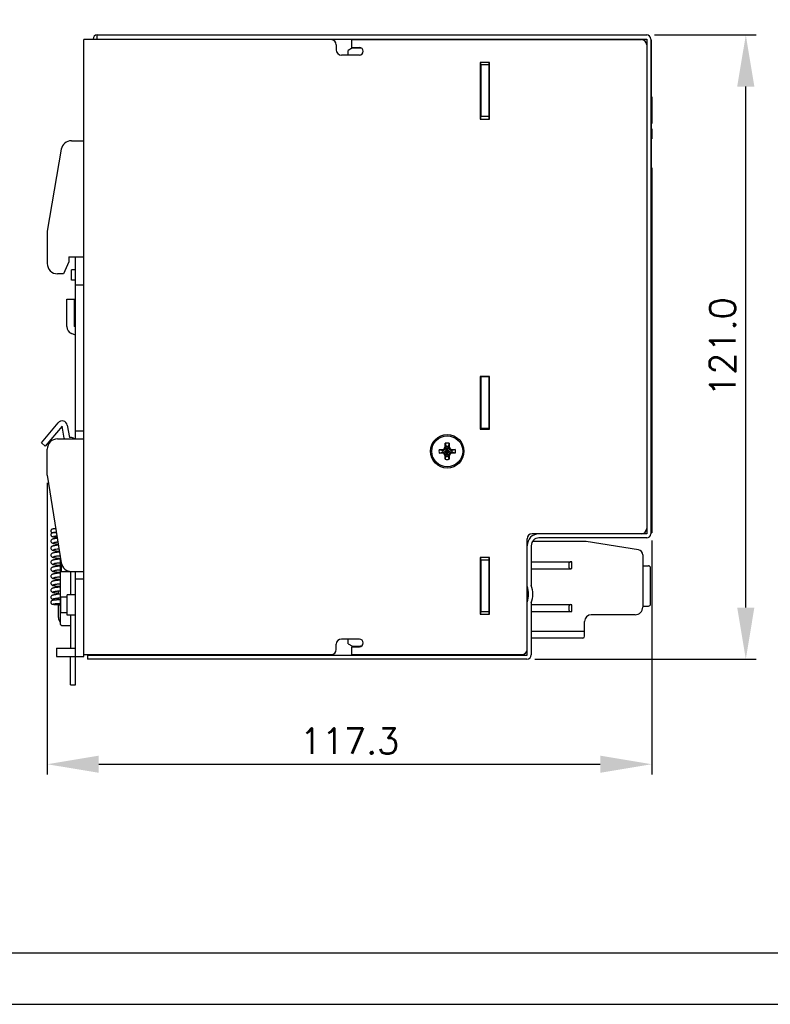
# Model space of a CAD drawing. Header units: inches. Extents: x 0 to 5108, y 0 to 2887.
# Tile 2 of 11: x 144 to 290, y 0 to 191. Entities that reach past the tile are written whole.
import ezdxf

# ---------------------------------------------------------------- set-up
doc = ezdxf.new("R2010")
doc.units = ezdxf.units.IN
doc.header["$MEASUREMENT"] = 0
doc.layers.add('Line', color=3, linetype='Continuous', lineweight=25)
doc.styles.add('ROMANS', font='romans')
doc.dimstyles.new('oan2', dxfattribs={"dimtxt": 5, "dimasz": 10, "dimexe": 2, "dimexo": 1.5, "dimgap": 2, "dimtad": 1, "dimdec": 1, "dimzin": 0, "dimdsep": 46, "dimtxsty": 'ROMANS', "dimcen": 1.5, "dimadec": 0, "dimazin": 0, "dimtfac": 1, "dimtdec": 1, "dimtmove": 0, "dimatfit": 3, "dimfxl": 1, "dimtolj": 1, "dimtzin": 0, "dimlwd": 30, "dimlwe": 30, "dimarcsym": 0})

# ---------------------------------------------------------------- blocks, each defined once
blk = doc.blocks.new('*D3')
at = {"color": 0, "lineweight": 30}
for p, q in [((149.56, 101.11), (149.56, 44.54)), ((266.84, 89.91), (266.84, 44.54)), ((159.56, 46.54), (256.84, 46.54))]:
    blk.add_line(p, q, dxfattribs=at)
at = {"color": 0}
for points in [[(159.56, 48.21), (159.56, 44.88), (149.56, 46.54)], [(256.84, 48.21), (256.84, 44.88), (266.84, 46.54)]]:
    blk.add_solid(points, dxfattribs=at)
at = {"layer": 'Defpoints', "color": 0}
for p in [(149.56, 102.61), (266.84, 91.41), (266.84, 46.54)]:
    blk.add_point(p, dxfattribs=at)
at = {"color": 0, "insert": (208.2, 51.04), "char_height": 5, "attachment_point": 5, "style": 'ROMANS'}
blk.add_mtext('\\A1;117.3', dxfattribs=at)
blk = doc.blocks.new('*D4')
at = {"color": 0, "lineweight": 30}
for p, q in [((267.36, 187.91), (287.09, 187.91)), ((285.09, 76.91), (285.09, 177.91)), ((244.14, 66.91), (287.09, 66.91))]:
    blk.add_line(p, q, dxfattribs=at)
at = {"color": 0}
for points in [[(283.42, 177.91), (286.75, 177.91), (285.09, 187.91)], [(283.42, 76.91), (286.75, 76.91), (285.09, 66.91)]]:
    blk.add_solid(points, dxfattribs=at)
at = {"layer": 'Defpoints', "color": 0}
for p in [(265.86, 187.91), (285.09, 187.91), (242.64, 66.91)]:
    blk.add_point(p, dxfattribs=at)
at = {"color": 0, "insert": (280.59, 127.41), "char_height": 5, "attachment_point": 5, "rotation": 90, "style": 'ROMANS'}
blk.add_mtext('\\A1;121.0', dxfattribs=at)

msp = doc.modelspace()

# ---------------------------------------------------------------- linework, layer by layer
at = {"ltscale": 5}
for points in [[(0, 0), (420, 0), (420, 297), (0, 297)], [(10, 10), (410, 10), (410, 287), (10, 287)]]:
    msp.add_lwpolyline(points, close=True, dxfattribs=at)
at = {"layer": 'Line', "color": 7, "linetype": 'Continuous'}
for p, q in [((158.46, 187.01), (158.46, 187.11)), ((159.26, 187.01), (159.26, 187.91)), ((159.26, 187.91), (265.86, 187.91)), ((159.26, 187.11), (265.86, 187.11)), ((210.53, 187.11), (210.53, 187.01)), ((214.03, 187.11), (214.03, 187.01)), ((265.86, 187.11), (265.86, 91.21)), ((266.66, 187.11), (266.66, 91.21)), ((156.66, 67.41), (156.66, 187.01)), ((204.63, 187.01), (156.66, 187.01)), ((205.63, 186.01), (205.63, 185.01)), ((208.8, 185.41), (207.93, 184.91)), ((208.63, 185.51), (208.63, 187.01)), ((208.63, 187.01), (264.86, 187.01)), ((208.63, 185.51), (210.13, 185.51)), ((208.8, 185.41), (210.33, 185.41)), ((266.74, 186.91), (266.66, 186.91)), ((266.74, 186.91), (266.74, 162.16)), ((210.13, 184.01), (206.63, 184.01)), ((207.93, 184.01), (207.93, 184.91)), ((233.56, 182.61), (233.56, 171.61)), ((235.36, 182.61), (233.56, 182.61)), ((233.66, 182.11), (233.66, 182.61)), ((233.66, 182.11), (233.66, 172.11)), ((235.26, 182.11), (233.66, 182.11)), ((235.26, 182.61), (235.26, 182.11)), ((235.26, 182.11), (235.26, 172.11)), ((235.36, 171.61), (235.36, 182.61)), ((233.56, 176.31), (233.66, 176.31)), ((266.74, 175.91), (266.84, 175.91)), ((266.84, 175.91), (266.84, 172.02)), ((233.56, 175.51), (233.66, 175.51)), ((235.26, 174.21), (235.36, 174.21)), ((233.66, 172.45), (233.56, 172.45)), ((233.66, 171.61), (233.66, 172.11)), ((235.26, 172.11), (233.66, 172.11)), ((235.36, 173.36), (235.26, 173.36)), ((235.26, 172.11), (235.26, 171.61)), ((266.74, 172.94), (266.84, 172.94)), ((266.74, 172.02), (266.84, 172.02)), ((266.84, 172.02), (266.84, 170.78)), ((233.66, 171.65), (233.56, 171.65)), ((233.56, 171.61), (235.36, 171.61)), ((266.74, 170.78), (266.84, 170.78)), ((266.84, 169.73), (266.74, 169.73)), ((266.74, 169.69), (266.84, 169.69)), ((266.74, 168.23), (266.84, 168.23)), ((266.74, 168.21), (266.84, 168.21)), ((266.74, 168.16), (266.84, 168.16)), ((266.84, 169.73), (266.84, 167.8)), ((154.25, 167.41), (156.66, 167.41)), ((266.74, 167.8), (266.84, 167.8)), ((152.28, 165.75), (149.56, 149.91)), ((266.84, 162.16), (266.74, 162.16)), ((266.84, 162.16), (266.84, 91.41)), ((149.56, 149.91), (149.56, 143.61)), ((153.76, 143.91), (152.69, 141.61)), ((153.76, 144.91), (153.76, 143.91)), ((153.76, 144.91), (156.66, 144.91)), ((155.06, 109.61), (155.06, 144.91)), ((152.69, 141.61), (151.56, 141.61)), ((154.26, 140.41), (154.26, 142.41)), ((155.06, 142.41), (154.26, 142.41)), ((155.06, 140.41), (154.26, 140.41)), ((156.66, 139.41), (155.06, 139.41)), ((153.36, 131.42), (153.36, 136.71)), ((153.36, 136.71), (154.86, 136.71)), ((154.86, 131.42), (154.86, 136.71)), ((155.06, 129.69), (154.29, 130.02)), ((155.06, 131.32), (154.87, 131.4)), ((235.36, 121.71), (233.56, 121.71)), ((233.56, 121.71), (233.56, 111.51)), ((233.66, 121.61), (233.66, 121.71)), ((235.26, 121.61), (233.66, 121.61)), ((233.66, 121.61), (233.66, 111.61)), ((235.26, 121.71), (235.26, 121.61)), ((235.26, 121.61), (235.26, 111.61)), ((235.36, 111.51), (235.36, 121.71)), ((233.66, 116.88), (233.56, 116.88)), ((233.66, 116.51), (233.56, 116.51)), ((235.36, 116.88), (235.26, 116.88)), ((148.42, 108.84), (151.69, 112.75)), ((233.66, 113.31), (233.56, 113.31)), ((152.46, 112.1), (149.18, 108.2)), ((152.88, 109.73), (152.46, 112.1)), ((153.44, 112.28), (153.86, 109.91)), ((156.66, 111.11), (155.06, 111.11)), ((233.66, 112.31), (233.56, 112.31)), ((233.56, 111.51), (235.36, 111.51)), ((235.26, 111.61), (233.66, 111.61)), ((233.66, 111.51), (233.66, 111.61)), ((235.26, 111.61), (235.26, 111.51)), ((149.18, 108.2), (148.42, 108.84)), ((151.56, 109.61), (156.66, 109.61)), ((154.06, 109.91), (153.86, 109.91)), ((149.56, 102.61), (149.56, 107.61)), ((225.61, 107.58), (226.35, 107.58)), ((225.61, 107.58), (226.23, 107.39)), ((225.61, 106.84), (226.23, 107.02)), ((226.23, 107.02), (228.09, 107.39)), ((226.27, 107.39), (226.23, 107.39)), ((226.23, 107.39), (228.09, 107.02)), ((226.23, 107.02), (226.27, 107.02)), ((226.72, 107.65), (226.27, 107.39)), ((226.35, 107.58), (226.27, 107.39)), ((226.27, 107.02), (228.06, 107.39)), ((226.27, 107.39), (228.06, 107.02)), ((226.27, 107.02), (226.72, 106.76)), ((226.35, 106.84), (226.27, 107.02)), ((226.35, 107.58), (226.59, 107.67)), ((226.59, 107.67), (226.79, 108.02)), ((226.59, 107.67), (226.72, 107.65)), ((226.98, 108.1), (226.72, 107.65)), ((227.61, 106.76), (226.72, 107.65)), ((226.72, 106.76), (227.61, 107.65)), ((226.79, 108.76), (226.98, 108.14)), ((226.79, 108.02), (226.79, 108.76)), ((226.79, 108.02), (226.98, 108.1)), ((227.35, 106.28), (226.98, 108.14)), ((226.98, 108.14), (226.98, 108.1)), ((226.98, 106.28), (227.35, 108.14)), ((227.35, 106.31), (226.98, 108.1)), ((226.98, 106.31), (227.35, 108.1)), ((227.53, 108.76), (227.35, 108.14)), ((227.35, 108.1), (227.35, 108.14)), ((227.53, 108.02), (227.35, 108.1)), ((227.61, 107.65), (227.35, 108.1)), ((227.53, 108.76), (227.53, 108.02)), ((227.53, 108.02), (227.74, 107.67)), ((227.74, 107.67), (227.61, 107.65)), ((228.06, 107.39), (227.61, 107.65)), ((227.61, 106.76), (228.06, 107.02)), ((227.74, 107.67), (227.98, 107.58)), ((227.98, 107.58), (228.72, 107.58)), ((227.98, 107.58), (228.06, 107.39)), ((227.98, 106.84), (228.06, 107.02)), ((228.09, 107.39), (228.06, 107.39)), ((228.06, 107.02), (228.09, 107.02)), ((228.72, 107.58), (228.09, 107.39)), ((228.72, 106.84), (228.09, 107.02)), ((226.35, 106.84), (225.61, 106.84)), ((226.59, 106.74), (226.35, 106.84)), ((226.59, 106.74), (226.72, 106.76)), ((226.79, 106.39), (226.59, 106.74)), ((226.72, 106.76), (226.98, 106.31)), ((226.79, 106.39), (226.98, 106.31)), ((226.79, 105.65), (226.79, 106.39)), ((226.79, 105.65), (226.98, 106.28)), ((226.98, 106.31), (226.98, 106.28)), ((227.35, 106.31), (227.61, 106.76)), ((227.53, 106.39), (227.35, 106.31)), ((227.35, 106.28), (227.35, 106.31)), ((227.53, 105.65), (227.35, 106.28)), ((227.74, 106.74), (227.53, 106.39)), ((227.53, 106.39), (227.53, 105.65)), ((227.74, 106.74), (227.61, 106.76)), ((227.98, 106.84), (227.74, 106.74)), ((228.72, 106.84), (227.98, 106.84)), ((149.56, 102.61), (152.29, 85.59)), ((242.66, 67.73), (242.66, 90.21)), ((265.86, 91.21), (243.66, 91.21)), ((265.86, 90.41), (244.96, 90.41)), ((266.84, 91.41), (266.66, 91.41)), ((150.97, 88.9), (150.97, 88.9)), ((151.05, 88.21), (151.05, 88.21)), ((242.82, 89.71), (242.66, 89.71)), ((243.46, 88.91), (243.46, 81.18)), ((254.11, 89.71), (243.7, 89.71)), ((264.27, 88.1), (254.11, 89.71)), ((151.96, 87.67), (151.76, 87.65)), ((152.06, 87.02), (152.06, 73.91)), ((235.36, 86.61), (233.56, 86.61)), ((233.56, 86.61), (233.56, 75.61)), ((233.66, 86.11), (233.66, 86.61)), ((235.26, 86.11), (233.66, 86.11)), ((233.66, 86.11), (233.66, 76.11)), ((235.26, 86.61), (235.26, 86.11)), ((235.26, 86.11), (235.26, 76.11)), ((235.36, 75.61), (235.36, 86.61)), ((265.11, 87.11), (265.11, 77.01)), ((152.26, 85.78), (152.26, 83.91)), ((243.46, 85.78), (251.15, 85.78)), ((243.46, 84.43), (251.15, 84.43)), ((250.81, 84.63), (250.81, 85.58)), ((251.31, 84.46), (251.31, 85.76)), ((265.11, 85.01), (266.21, 85.01)), ((266.61, 77.61), (266.61, 84.61)), ((151.9, 82.88), (152.06, 82.9)), ((152.26, 83.91), (154.27, 83.91)), ((154.06, 83.91), (154.06, 79.41)), ((154.27, 83.91), (156.66, 83.91)), ((155.06, 61.91), (155.06, 83.91)), ((156.66, 82.41), (155.06, 82.41)), ((150.76, 78.46), (150.76, 78.46)), ((151.63, 80.13), (151.78, 80.15)), ((151.76, 79.49), (151.76, 80.15)), ((151.76, 78.4), (151.76, 78.79)), ((152.06, 79.52), (151.96, 79.51)), ((152.16, 78.91), (152.16, 75.91)), ((153.46, 78.91), (152.16, 78.91)), ((153.46, 75.41), (153.46, 79.41)), ((155.06, 79.41), (153.46, 79.41)), ((235.36, 78.61), (235.26, 78.61)), ((151.61, 77.69), (151.76, 77.7)), ((151.64, 77.47), (151.76, 77.46)), ((151.76, 75.01), (151.76, 77.7)), ((151.76, 77.41), (152.06, 77.41)), ((233.66, 78), (233.56, 78)), ((233.66, 77.1), (233.56, 77.1)), ((235.36, 76.56), (235.26, 76.56)), ((243.46, 77.84), (243.46, 67.73)), ((243.46, 77.48), (251.15, 77.48)), ((250.81, 76.33), (250.81, 77.28)), ((251.31, 76.16), (251.31, 77.46)), ((265.11, 77.21), (266.21, 77.21)), ((153.46, 75.91), (152.16, 75.91)), ((155.06, 75.41), (153.46, 75.41)), ((154.06, 75.41), (154.06, 69.01)), ((233.56, 75.61), (235.36, 75.61)), ((235.26, 76.11), (233.66, 76.11)), ((233.66, 75.61), (233.66, 76.11)), ((235.26, 76.11), (235.26, 75.61)), ((243.46, 76.13), (251.15, 76.13)), ((263.61, 75.51), (255.11, 75.51)), ((152.56, 73.41), (154.06, 73.41)), ((253.81, 71.36), (253.81, 74.21)), ((210.13, 70.81), (206.63, 70.81)), ((207.93, 69.91), (207.93, 70.81)), ((243.46, 72.31), (253.81, 72.31)), ((253.46, 71.01), (243.46, 71.01)), ((151.36, 69.01), (151.36, 67.41)), ((151.36, 69.01), (155.06, 69.01)), ((205.63, 68.81), (205.63, 69.81)), ((207.93, 69.91), (208.8, 69.41)), ((208.63, 69.31), (210.13, 69.31)), ((208.63, 67.81), (208.63, 69.31)), ((208.8, 69.41), (210.33, 69.41)), ((151.36, 67.41), (156.66, 67.41)), ((154.06, 61.91), (154.06, 67.41)), ((156.66, 67.81), (204.63, 67.81)), ((157.36, 67.71), (242.64, 67.71)), ((157.36, 67.71), (157.36, 66.91)), ((242.64, 66.91), (157.36, 66.91)), ((160.61, 67.81), (160.51, 67.71)), ((165.31, 67.81), (165.41, 67.71)), ((208.63, 67.81), (241.66, 67.81)), ((210.53, 67.71), (210.53, 67.81)), ((214.03, 67.81), (214.03, 67.71)), ((154.06, 61.91), (155.06, 61.91))]:
    msp.add_line(p, q, dxfattribs=at)
for points in [[(151.23, 92.2), (151.22, 92.2), (151.11, 92.19), (151.01, 92.18), (150.92, 92.17), (150.84, 92.16), (150.77, 92.15), (150.71, 92.15), (150.66, 92.14), (150.61, 92.13), (150.57, 92.12), (150.52, 92.1), (150.47, 92.08), (150.41, 92.05), (150.35, 91.99), (150.3, 91.92), (150.27, 91.83), (150.26, 91.76)], [(150.26, 91.76), (150.27, 91.69), (150.3, 91.6), (150.35, 91.52), (150.41, 91.47), (150.47, 91.43), (150.53, 91.41), (150.56, 91.4)], [(150.75, 91.44), (150.69, 91.43), (150.63, 91.42), (150.58, 91.41), (150.53, 91.39), (150.47, 91.37), (150.41, 91.33), (150.35, 91.27), (150.3, 91.19), (150.27, 91.1), (150.26, 91.04)], [(150.26, 91.04), (150.27, 90.97), (150.3, 90.88), (150.35, 90.8), (150.42, 90.74), (150.48, 90.7), (150.54, 90.68), (150.6, 90.66), (150.66, 90.65), (150.72, 90.63), (150.8, 90.62), (150.89, 90.61), (151, 90.59), (151.12, 90.58), (151.26, 90.56), (151.42, 90.55), (151.5, 90.54)], [(151.53, 90.34), (151.48, 90.34), (151.33, 90.32), (151.19, 90.3), (151.07, 90.28), (150.96, 90.26), (150.86, 90.24), (150.77, 90.22), (150.69, 90.21), (150.62, 90.19), (150.55, 90.16), (150.49, 90.13), (150.43, 90.09), (150.36, 90.04), (150.31, 89.96), (150.27, 89.86), (150.26, 89.78)], [(150.26, 89.78), (150.27, 89.71), (150.3, 89.61), (150.36, 89.53), (150.43, 89.47), (150.5, 89.43), (150.57, 89.4), (150.64, 89.37), (150.72, 89.35), (150.81, 89.33), (150.91, 89.31), (151.02, 89.29), (151.15, 89.27), (151.3, 89.25), (151.47, 89.23), (151.65, 89.21), (151.71, 89.2)], [(150.74, 91.44), (150.74, 91.44), (150.74, 91.44), (150.76, 91.45), (150.78, 91.45), (150.81, 91.45), (150.84, 91.46), (150.89, 91.46), (150.94, 91.47), (151, 91.48), (151.07, 91.48), (151.15, 91.49), (151.23, 91.49), (151.32, 91.5), (151.34, 91.5)], [(151.34, 91.5), (151.33, 91.5), (151.2, 91.49), (151.09, 91.48), (150.99, 91.47), (150.9, 91.46), (150.82, 91.45), (150.75, 91.44)], [(150.76, 90.73), (150.76, 90.73), (150.77, 90.73), (150.79, 90.74), (150.82, 90.74), (150.86, 90.75), (150.91, 90.76), (150.97, 90.77), (151.04, 90.77), (151.13, 90.78), (151.22, 90.79), (151.32, 90.8), (151.43, 90.81), (151.45, 90.81)], [(150.97, 88.9), (150.89, 88.89), (150.81, 88.87), (150.73, 88.85), (150.66, 88.84), (150.59, 88.82), (150.53, 88.79), (150.48, 88.77), (150.41, 88.73), (150.35, 88.67), (150.3, 88.59), (150.27, 88.49), (150.26, 88.42)], [(150.26, 88.42), (150.27, 88.34), (150.31, 88.24), (150.36, 88.17), (150.43, 88.11), (150.5, 88.07), (150.56, 88.04), (150.63, 88.02), (150.71, 88), (150.8, 87.97), (150.9, 87.95), (151.02, 87.93), (151.16, 87.91), (151.31, 87.89), (151.48, 87.87), (151.67, 87.85), (151.87, 87.83), (151.93, 87.82)], [(150.81, 89.51), (150.81, 89.52), (150.82, 89.52), (150.86, 89.53), (150.9, 89.54), (150.96, 89.55), (151.04, 89.57), (151.12, 89.58), (151.22, 89.6), (151.33, 89.61), (151.44, 89.63), (151.57, 89.65), (151.64, 89.65)], [(150.81, 88.16), (150.81, 88.15), (150.82, 88.16), (150.84, 88.17), (150.88, 88.18), (150.93, 88.19), (150.99, 88.2), (151.05, 88.21)], [(151.74, 89.01), (151.61, 88.99), (151.37, 88.96), (151.16, 88.93), (150.97, 88.9)], [(151.05, 88.21), (151.24, 88.24), (151.49, 88.27), (151.75, 88.31), (151.85, 88.32)], [(151.76, 87.65), (151.59, 87.63), (151.44, 87.61), (151.3, 87.59), (151.17, 87.57), (151.05, 87.56), (150.94, 87.54), (150.84, 87.52), (150.76, 87.5), (150.68, 87.48), (150.62, 87.46), (150.55, 87.44), (150.49, 87.41), (150.43, 87.37), (150.36, 87.32), (150.31, 87.24), (150.27, 87.14), (150.26, 87.06)], [(150.26, 87.06), (150.27, 86.98), (150.31, 86.88), (150.36, 86.81), (150.43, 86.75), (150.5, 86.71), (150.56, 86.68), (150.63, 86.66), (150.71, 86.64), (150.8, 86.61), (150.91, 86.59), (151.02, 86.57), (151.16, 86.55), (151.31, 86.53), (151.47, 86.51), (151.65, 86.49), (151.84, 86.47), (152.06, 86.44)], [(152.06, 86.32), (151.86, 86.3), (151.67, 86.28), (151.48, 86.26), (151.32, 86.23), (151.17, 86.21), (151.03, 86.19), (150.91, 86.17), (150.81, 86.15), (150.71, 86.13), (150.64, 86.11), (150.56, 86.09), (150.5, 86.06), (150.43, 86.02), (150.36, 85.96), (150.31, 85.88), (150.27, 85.79), (150.26, 85.7)], [(150.81, 86.79), (150.81, 86.8), (150.82, 86.8), (150.85, 86.81), (150.9, 86.82), (150.96, 86.83), (151.03, 86.85), (151.11, 86.86), (151.21, 86.88), (151.31, 86.89), (151.42, 86.91), (151.55, 86.92), (151.68, 86.94), (151.82, 86.95), (151.97, 86.97), (152.06, 86.98)], [(150.26, 85.7), (150.27, 85.63), (150.31, 85.53), (150.36, 85.45), (150.43, 85.39), (150.49, 85.35), (150.55, 85.32), (150.61, 85.3), (150.68, 85.28), (150.76, 85.26), (150.84, 85.25), (150.94, 85.23), (151.05, 85.21), (151.17, 85.19), (151.29, 85.17), (151.44, 85.16), (151.59, 85.14), (151.76, 85.12), (151.94, 85.1), (152.06, 85.08)], [(152.06, 84.96), (151.87, 84.94), (151.67, 84.92), (151.49, 84.9), (151.32, 84.87), (151.16, 84.85), (151.03, 84.83), (150.91, 84.81), (150.8, 84.79), (150.71, 84.77), (150.64, 84.75), (150.57, 84.73), (150.5, 84.7), (150.43, 84.66), (150.36, 84.6), (150.31, 84.52), (150.27, 84.43), (150.26, 84.34)], [(150.26, 84.34), (150.27, 84.26), (150.31, 84.16), (150.37, 84.08), (150.43, 84.03), (150.5, 83.99), (150.57, 83.96), (150.64, 83.93), (150.72, 83.91), (150.81, 83.89), (150.92, 83.87), (151.04, 83.85), (151.18, 83.83), (151.33, 83.81), (151.49, 83.79), (151.67, 83.77), (151.85, 83.75), (152.06, 83.72)], [(150.81, 85.43), (150.81, 85.44), (150.82, 85.44), (150.85, 85.45), (150.9, 85.46), (150.95, 85.47), (151.02, 85.49), (151.1, 85.5), (151.19, 85.51), (151.29, 85.53), (151.39, 85.54), (151.51, 85.56), (151.64, 85.57), (151.77, 85.59), (151.92, 85.61), (152.06, 85.62)], [(150.81, 84.07), (150.81, 84.07), (150.82, 84.08), (150.86, 84.09), (150.91, 84.1), (150.97, 84.12), (151.05, 84.13), (151.15, 84.15), (151.26, 84.16), (151.38, 84.18), (151.51, 84.2), (151.66, 84.22), (151.82, 84.23), (151.99, 84.25), (152.06, 84.26)], [(152.06, 83.6), (152.02, 83.6), (151.82, 83.58), (151.63, 83.55), (151.45, 83.53), (151.29, 83.51), (151.15, 83.49), (151.02, 83.47), (150.9, 83.45), (150.8, 83.43), (150.72, 83.41), (150.64, 83.39), (150.57, 83.37), (150.5, 83.34), (150.43, 83.3), (150.36, 83.23), (150.3, 83.15), (150.27, 83.05), (150.26, 82.98)], [(150.26, 82.98), (150.27, 82.91), (150.31, 82.81), (150.37, 82.72), (150.44, 82.66), (150.51, 82.62), (150.58, 82.59), (150.65, 82.57), (150.74, 82.55), (150.83, 82.53), (150.95, 82.51), (151.07, 82.49), (151.21, 82.47), (151.37, 82.44), (151.55, 82.42), (151.74, 82.4), (151.94, 82.38), (152.06, 82.36)], [(152.06, 82.24), (152.03, 82.24), (151.82, 82.22), (151.63, 82.19), (151.45, 82.17), (151.28, 82.15), (151.14, 82.13), (151.01, 82.11), (150.9, 82.09), (150.8, 82.07), (150.71, 82.05), (150.64, 82.03), (150.57, 82.01), (150.5, 81.98), (150.43, 81.94), (150.36, 81.88), (150.3, 81.8), (150.27, 81.7), (150.26, 81.62)], [(150.81, 82.71), (150.81, 82.71), (150.82, 82.72), (150.85, 82.73), (150.9, 82.74), (150.96, 82.75), (151.03, 82.77), (151.12, 82.78), (151.22, 82.8), (151.34, 82.81), (151.46, 82.83), (151.6, 82.85), (151.74, 82.87), (151.9, 82.88)], [(150.26, 81.62), (150.27, 81.55), (150.3, 81.45), (150.36, 81.37), (150.42, 81.31), (150.49, 81.28), (150.55, 81.25), (150.61, 81.22), (150.68, 81.2), (150.76, 81.18), (150.84, 81.17), (150.94, 81.15), (151.06, 81.13), (151.19, 81.11), (151.33, 81.09), (151.49, 81.07), (151.67, 81.05), (151.86, 81.03), (152.06, 81)], [(152.06, 80.88), (151.88, 80.86), (151.7, 80.84), (151.54, 80.82), (151.38, 80.8), (151.24, 80.78), (151.11, 80.77), (150.99, 80.75), (150.89, 80.73), (150.79, 80.71), (150.71, 80.69), (150.64, 80.67), (150.57, 80.65), (150.5, 80.62), (150.44, 80.58), (150.37, 80.52), (150.31, 80.44), (150.27, 80.34), (150.26, 80.26)], [(150.26, 80.26), (150.27, 80.18), (150.31, 80.09), (150.36, 80.01), (150.43, 79.95), (150.49, 79.91), (150.56, 79.88), (150.63, 79.86), (150.7, 79.84), (150.79, 79.82), (150.89, 79.8), (151, 79.78), (151.13, 79.76), (151.27, 79.74), (151.43, 79.72), (151.61, 79.69), (151.76, 79.68)], [(150.81, 81.35), (150.81, 81.36), (150.82, 81.36), (150.86, 81.37), (150.9, 81.38), (150.97, 81.39), (151.04, 81.41), (151.13, 81.42), (151.22, 81.44), (151.33, 81.45), (151.45, 81.47), (151.58, 81.49), (151.71, 81.5), (151.86, 81.52), (152.01, 81.54), (152.06, 81.54)], [(151.78, 80.15), (151.94, 80.17), (152.06, 80.18)], [(151.96, 79.51), (151.73, 79.49), (151.52, 79.46), (151.32, 79.44), (151.15, 79.41), (151, 79.39), (150.87, 79.37), (150.77, 79.34), (150.67, 79.32), (150.59, 79.29), (150.51, 79.26), (150.44, 79.22), (150.37, 79.16), (150.31, 79.08), (150.27, 78.98), (150.26, 78.9)], [(150.26, 78.9), (150.27, 78.83), (150.31, 78.73), (150.36, 78.65), (150.43, 78.59), (150.49, 78.55), (150.55, 78.52), (150.62, 78.5), (150.69, 78.48), (150.76, 78.46)], [(151.85, 78.41), (151.72, 78.4), (151.59, 78.39), (151.46, 78.39), (151.35, 78.38), (151.24, 78.37), (151.14, 78.36), (151.05, 78.36), (150.97, 78.35), (150.89, 78.34), (150.82, 78.33), (150.76, 78.33), (150.71, 78.32), (150.66, 78.31), (150.61, 78.3), (150.57, 78.29), (150.52, 78.28), (150.47, 78.26), (150.41, 78.22), (150.35, 78.17), (150.3, 78.09), (150.27, 78), (150.26, 77.93)], [(150.76, 78.46), (150.88, 78.44), (151.03, 78.41), (151.19, 78.39), (151.31, 78.37)], [(150.81, 79.99), (150.81, 80), (150.82, 80), (150.86, 80.01), (150.91, 80.02), (150.97, 80.04), (151.05, 80.05), (151.14, 80.07), (151.24, 80.08), (151.36, 80.1), (151.49, 80.12), (151.63, 80.13)], [(150.81, 78.63), (150.81, 78.64), (150.82, 78.64), (150.86, 78.65), (150.9, 78.66), (150.96, 78.67), (151.03, 78.69), (151.11, 78.7), (151.21, 78.72), (151.31, 78.73), (151.42, 78.75), (151.55, 78.76), (151.68, 78.78)], [(151.68, 78.78), (151.82, 78.79), (151.97, 78.81), (152.06, 78.82)], [(152.06, 78.42), (152, 78.42), (151.85, 78.41)], [(150.26, 77.93), (150.27, 77.86), (150.3, 77.77), (150.35, 77.69), (150.42, 77.64), (150.48, 77.6), (150.53, 77.58), (150.57, 77.57), (150.62, 77.56), (150.66, 77.55), (150.72, 77.54), (150.77, 77.54), (150.84, 77.53), (150.91, 77.52), (150.99, 77.51), (151.07, 77.51), (151.17, 77.5), (151.27, 77.49), (151.39, 77.48), (151.51, 77.48), (151.64, 77.47)], [(150.74, 77.62), (150.74, 77.62), (150.74, 77.62), (150.76, 77.62), (150.78, 77.62), (150.82, 77.63), (150.86, 77.63), (150.91, 77.64), (150.97, 77.65), (151.03, 77.65), (151.11, 77.66), (151.19, 77.67), (151.28, 77.67), (151.38, 77.68), (151.49, 77.69), (151.61, 77.69)], [(151.76, 77.7), (151.86, 77.71), (152, 77.72), (152.06, 77.72)]]:
    msp.add_lwpolyline(points, dxfattribs=at)
for radius in [3.25, 3]:
    msp.add_circle((227.16, 107.21), radius, dxfattribs=at)
for centre, radius, start, end in [((159.26, 187.11), 0.8, 90, 180), ((265.86, 187.11), 0.8, 0, 90), ((204.63, 186.01), 1, 0, 90), ((210.13, 184.76), 0.75, 270, 90), ((210.33, 185.61), 0.2, 270, 299.8905), ((264.86, 186.01), 1, 0, 90), ((206.63, 185.01), 1, 180, 270), ((154.25, 165.41), 2, 90, 170.2724), ((151.56, 143.61), 2, 180, 270), ((154.88, 131.42), 1.52, 180, 247), ((154.88, 131.42), 0.0214, 180, 247), ((152.46, 112.1), 1, 10, 140), ((151.56, 107.61), 2, 90, 180), ((153.86, 109.91), 1, 190, 197.715), ((154.06, 108.91), 1, 44.4906, 90), ((227.16, 107.21), 1.6, 76.6293, 103.3707), ((227.16, 107.21), 1.6, 166.6293, 193.3707), ((227.16, 107.21), 0.95, 168.7706, 191.2294), ((227.16, 107.21), 0.95, 78.7706, 101.2294), ((227.16, 107.21), 0.95, 348.7706, 11.2294), ((227.16, 107.21), 1.6, 346.6293, 13.3707), ((227.16, 107.21), 1.6, 256.6293, 283.3707), ((227.16, 107.21), 0.95, 258.7706, 281.2294), ((264.86, 92.21), 1, 270, 0), ((244.96, 88.91), 2.3, 90, 180), ((243.66, 90.21), 1, 90, 180), ((244.96, 88.91), 1.5, 90, 180), ((265.86, 91.21), 0.8, 270, 0), ((264.11, 87.11), 1, 0, 81), ((154.27, 85.91), 2, 189.1142, 270), ((266.21, 84.61), 0.4, 0, 90), ((238.96, 79.51), 4, 337.6684, 22.3316), ((238.96, 79.51), 4.8, 339.6359, 20.3641), ((263.61, 77.01), 1.5, 270, 0), ((266.21, 77.61), 0.4, 270, 0), ((153.36, 75.01), 1.6, 180, 216), ((255.11, 74.21), 1.3, 90, 180), ((152.56, 73.91), 0.5, 180, 270), ((206.63, 69.81), 1, 90, 180), ((210.13, 70.06), 0.75, 270, 90), ((253.46, 71.36), 0.35, 270, 0), ((204.63, 68.81), 1, 270, 0), ((210.33, 69.21), 0.2, 60.1095, 90), ((241.66, 68.81), 1, 270, 0), ((242.64, 67.73), 0.825, 270, 0), ((242.64, 67.73), 0.025, 270, 0)]:
    msp.add_arc(centre, radius, start, end, dxfattribs=at)
for centre, start_param, end_param in [((251.15, 85.58), 7.330383, 9.424778), ((251.15, 84.63), -3.141593, -1.047198), ((251.15, 77.28), 7.330383, 9.424778), ((251.15, 76.33), -3.141593, -1.047198)]:
    msp.add_ellipse(centre, major_axis=(0.333, 0), ratio=0.6, start_param=start_param, end_param=end_param, dxfattribs=at)

# ---------------------------------------------------------------- dimensions: what is measured, and where the dimension line sits
dim = msp.add_linear_dim(base=(285.09, 187.91), p1=(242.64, 66.91), p2=(265.86, 187.91), angle=90, dimstyle='oan2')
dim.commit()
dim.dimension.update_dxf_attribs({"geometry": '*D4', "text_midpoint": (280.59, 127.41)})
dim = msp.add_linear_dim(base=(266.84, 46.54), p1=(149.56, 102.61), p2=(266.84, 91.41), dimstyle='oan2')
dim.commit()
dim.dimension.update_dxf_attribs({"geometry": '*D3', "text_midpoint": (208.2, 51.04)})

doc.saveas('drawing.dxf')
